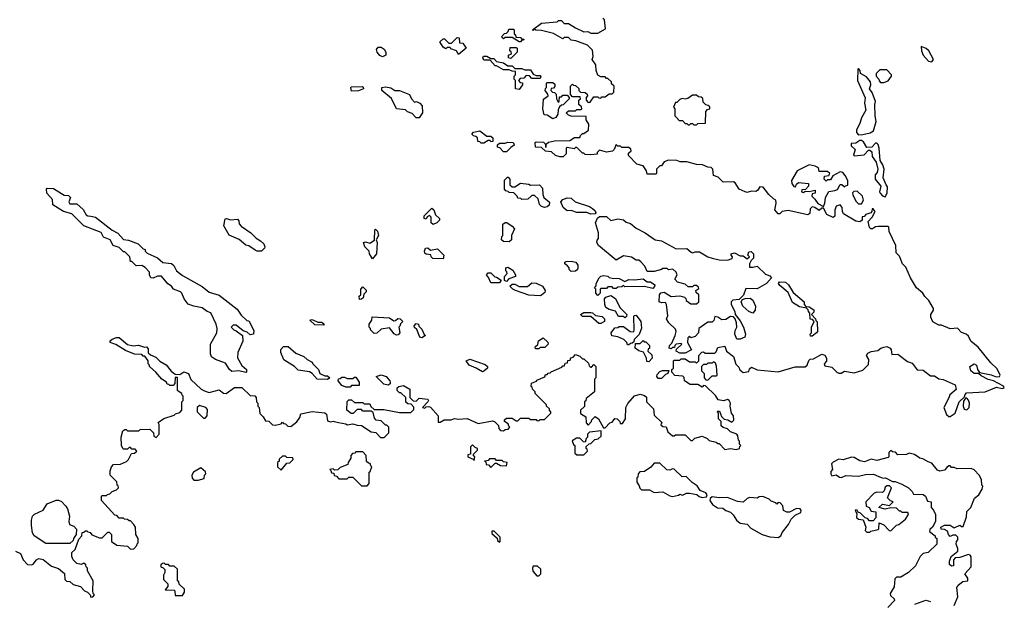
# Model space of a CAD drawing. Extents: x 1861455 to 2058065, y 200073 to 437907.
# Tile 179 of 256: x 2027359 to 2034350, y 283240 to 287366. Entities that reach past the tile are written whole.
import ezdxf

# ---------------------------------------------------------------- set-up
doc = ezdxf.new("R2010")
doc.units = 0

msp = doc.modelspace()

# ---------------------------------------------------------------- linework, layer by layer
at = {"layer": '0CON05XD'}
for points in [[(2032721.7, 286018.3), (2032730, 286065), (2032727, 286087), (2032710, 286095), (2032677.5, 286125), (2032638.3, 286178.3), (2032615, 286180), (2032596.4, 286153.6), (2032585, 286147.5), (2032555, 286150), (2032525, 286140), (2032510, 286145), (2032467.5, 286165), (2032439.3, 286209.3), (2032427, 286217), (2032353, 286213), (2032318.3, 286248.3), (2032285, 286260), (2032280, 286305), (2032268.3, 286318.3), (2032245, 286320), (2032207, 286337), (2032165, 286340), (2032095, 286357.5), (2032048.3, 286358.3), (2032025, 286367.5), (2031965, 286370), (2031935, 286357.5), (2031915, 286330), (2031905, 286330), (2031891.7, 286318.3), (2031880, 286305), (2031880, 286275), (2031875, 286270), (2031815, 286270), (2031810, 286295), (2031785, 286330), (2031741.7, 286341.7), (2031681.7, 286401.7), (2031681.7, 286418.3), (2031700, 286435), (2031698.3, 286448.3), (2031685, 286460), (2031635, 286460), (2031625, 286470), (2031605, 286470), (2031595, 286480), (2031580, 286445), (2031567, 286433), (2031525, 286427.5), (2031475, 286440), (2031460, 286425), (2031458.3, 286411.7), (2031415, 286407.5), (2031375, 286410), (2031365, 286420), (2031355, 286420), (2031315, 286460), (2031305, 286460), (2031295, 286450), (2031245, 286460), (2031240, 286455), (2031240, 286415), (2031217, 286393), (2031195, 286392.5), (2031163, 286403), (2031135, 286430), (2031093, 286433), (2031065, 286460), (2031021.7, 286461.7), (2031020, 286495), (2031025, 286500), (2031078.3, 286498.3), (2031090, 286485), (2031095, 286460), (2031100, 286485), (2031113, 286497), (2031155, 286507.5), (2031265, 286510), (2031298.3, 286531.7), (2031335, 286530), (2031340, 286545), (2031355, 286560), (2031365, 286560), (2031398.3, 286581.7), (2031400, 286625), (2031380, 286655), (2031380, 286680), (2031275, 286682.5), (2031255, 286690), (2031240, 286705), (2031255, 286720), (2031305, 286720), (2031315, 286730), (2031345, 286730), (2031350, 286735), (2031348.3, 286748.3), (2031330, 286765), (2031330, 286795), (2031340, 286805), (2031338.3, 286818.3), (2031285, 286820), (2031270, 286835), (2031270, 286895), (2031285, 286910), (2031291.7, 286901.7), (2031305, 286900), (2031328.3, 286878.3), (2031330, 286865), (2031341.7, 286851.7), (2031375, 286850), (2031388.3, 286838.3), (2031390, 286825), (2031380, 286815), (2031380, 286795), (2031395, 286780), (2031408.3, 286781.7), (2031435, 286820), (2031465, 286820), (2031471.7, 286811.7), (2031485, 286810), (2031491.7, 286818.3), (2031515, 286820), (2031545, 286840), (2031565, 286840), (2031578.3, 286851.7), (2031580, 286895), (2031561.7, 286911.7), (2031560, 286925), (2031535, 286950), (2031525, 286950), (2031515, 286960), (2031485, 286960), (2031463, 286973), (2031452.5, 287005), (2031450, 287045), (2031422.5, 287085), (2031430, 287105), (2031425, 287150), (2031390, 287185), (2031307, 287217), (2031275, 287220), (2031255, 287240), (2031225, 287240), (2031215, 287230), (2031149.3, 287269.3), (2031065, 287290), (2031022.5, 287292.5), (2031015, 287300), (2031005, 287290), (2031000, 287295), (2031065, 287342.5), (2031175, 287350), (2031185, 287360), (2031205, 287360), (2031225, 287340), (2031255, 287340), (2031305, 287307.5), (2031365, 287280), (2031391.7, 287281.7), (2031415, 287270), (2031465, 287270), (2031518.3, 287301.7), (2031510, 287365), (2031500, 287375)], [(2030915, 287210), (2030905, 287210), (2030855, 287240), (2030805, 287240), (2030795, 287230), (2030780, 287245), (2030801.7, 287268.3), (2030815, 287270), (2030828.3, 287281.7), (2030831.7, 287298.3), (2030865, 287300), (2030870, 287295), (2030870, 287265), (2030878.3, 287258.3), (2030881.7, 287241.7), (2030915, 287240), (2030921.7, 287231.7), (2030938.3, 287228.3), (2030935, 287220), (2030925, 287220), (2030915, 287210)], [(2030475, 287120), (2030460, 287145), (2030420, 287160), (2030415, 287170), (2030395, 287170), (2030385, 287160), (2030365, 287172.5), (2030341.7, 287208.3), (2030365, 287230), (2030375, 287230), (2030405, 287200), (2030425, 287200), (2030465, 287240), (2030478.3, 287238.3), (2030481.7, 287201.7), (2030505, 287200), (2030530, 287165), (2030475, 287120)], [(2029935, 287103.3), (2029915, 287112.5), (2029896.7, 287135), (2029892.5, 287155), (2029905, 287172.5), (2029925, 287172.5), (2029946.4, 287156.4), (2029957.5, 287135), (2029957.5, 287115), (2029935, 287103.3)], [(2030845, 287090), (2030830, 287095), (2030830, 287115), (2030850, 287125), (2030848.3, 287138.3), (2030840, 287145), (2030841.7, 287168.3), (2030885, 287170), (2030890, 287165), (2030890, 287135), (2030845, 287090)], [(2033835, 287067.5), (2033846.7, 287085), (2033813.8, 287145), (2033795, 287161.2), (2033760, 287175), (2033761.2, 287145), (2033774.2, 287114.2), (2033812.5, 287072.5), (2033835, 287067.5)], [(2030905, 286870), (2030880, 286875), (2030880, 286935), (2030870, 286945), (2030870, 286965), (2030880, 286975), (2030878.3, 286998.3), (2030855, 287000), (2030835, 287010), (2030795, 287010), (2030745, 287040), (2030735, 287040), (2030698.3, 287078.3), (2030655, 287080), (2030647.5, 287095), (2030651.7, 287108.3), (2030675, 287107.5), (2030705, 287090), (2030725, 287090), (2030745, 287070), (2030795, 287060), (2030825, 287040), (2030855, 287040), (2030875, 287020), (2030925, 287020), (2030945, 287010), (2030985, 287010), (2031005, 286980), (2031025, 286970), (2031055, 286970), (2031060, 286965), (2031055, 286950), (2030995, 286950), (2030978.3, 286968.3), (2030955, 286970), (2030938.3, 286951.7), (2030911.7, 286948.3), (2030900, 286935), (2030911.7, 286921.7), (2030928.3, 286918.3), (2030930, 286905), (2030905, 286870)], [(2033315, 286550), (2033345, 286552.5), (2033397, 286563), (2033421.7, 286578.3), (2033440, 286645), (2033432.5, 286685), (2033431.2, 286765), (2033436, 286785), (2033410.7, 286850.7), (2033393.3, 286875), (2033402.5, 286905), (2033400, 286925), (2033371.7, 286961.7), (2033330, 286985), (2033327.5, 287005), (2033315, 287020), (2033310, 287015), (2033307.5, 286935), (2033361.7, 286811.7), (2033357.5, 286775), (2033367.5, 286725), (2033335, 286670), (2033325, 286630), (2033300, 286585), (2033300, 286565), (2033315, 286550)], [(2033495, 286920), (2033526.4, 286933.6), (2033550, 286965), (2033550, 286975), (2033515, 287010), (2033465, 287010), (2033440, 286985), (2033440, 286965), (2033460, 286945), (2033461.7, 286931.7), (2033471.7, 286921.7), (2033495, 286920)], [(2029715, 286860), (2029710, 286885), (2029715, 286890), (2029791.7, 286891.7), (2029798.3, 286888.3), (2029800, 286875), (2029765, 286862.5), (2029715, 286860)], [(2030195, 286670), (2030175, 286670), (2030145, 286700), (2030113, 286713), (2030097, 286727), (2030033.3, 286733.3), (2029998.3, 286808.3), (2029930, 286865), (2029930, 286885), (2029955, 286890), (2029995, 286882.5), (2030023, 286863), (2030055, 286863.3), (2030126.4, 286836.4), (2030140, 286805), (2030161.7, 286781.7), (2030177, 286787), (2030200, 286775), (2030217.5, 286755), (2030220, 286705), (2030195, 286670)], [(2031145, 286662.5), (2031105, 286690), (2031081.7, 286691.7), (2031072.5, 286735), (2031078.3, 286801.7), (2031110, 286825), (2031108.3, 286838.3), (2031090, 286865), (2031091.7, 286878.3), (2031100, 286885), (2031100, 286915), (2031105, 286920), (2031145, 286920), (2031158.3, 286908.3), (2031158.3, 286891.7), (2031148.3, 286881.7), (2031131.7, 286878.3), (2031130, 286865), (2031141.7, 286851.7), (2031155, 286850), (2031168.3, 286838.3), (2031170, 286805), (2031181.7, 286781.7), (2031190, 286785), (2031191.7, 286818.3), (2031205, 286820), (2031215, 286830), (2031245, 286830), (2031260, 286815), (2031260, 286805), (2031218.3, 286761.7), (2031205, 286760), (2031191.7, 286748.3), (2031182.5, 286727.5), (2031180, 286695), (2031166.4, 286673.6), (2031145, 286662.5)], [(2032165, 286620), (2032175, 286630), (2032228.3, 286631.7), (2032230, 286715), (2032241.7, 286728.3), (2032260, 286735), (2032258.3, 286748.3), (2032248.3, 286758.3), (2032231.7, 286761.7), (2032211.7, 286781.7), (2032208.3, 286808.3), (2032197, 286817), (2032178.3, 286818.3), (2032165, 286830), (2032135, 286830), (2032101.7, 286808.3), (2032085, 286802.5), (2032063, 286807), (2032045, 286800), (2032025, 286780), (2032015, 286780), (2032000, 286745), (2032010, 286735), (2032010, 286685), (2032021.7, 286671.7), (2032041.7, 286651.7), (2032065, 286650), (2032085, 286630), (2032095, 286630), (2032105, 286620), (2032115, 286620), (2032125, 286630), (2032135, 286630), (2032145, 286620), (2032165, 286620)], [(2030655, 286490), (2030635, 286490), (2030625, 286500), (2030611.7, 286501.7), (2030608.3, 286528.3), (2030598.3, 286538.3), (2030581.7, 286541.7), (2030570, 286555), (2030581.7, 286568.3), (2030627, 286577), (2030675, 286540), (2030705, 286540), (2030718.3, 286528.3), (2030718.3, 286501.7), (2030705, 286500), (2030698.3, 286508.3), (2030685, 286510), (2030655, 286490)], [(2033505, 286110), (2033517.5, 286135), (2033521.7, 286181.7), (2033510, 286195), (2033490, 286245), (2033496.7, 286305), (2033487.7, 286337.7), (2033468.3, 286368.3), (2033462.5, 286455), (2033455, 286480), (2033445, 286490), (2033435, 286490), (2033408.3, 286461.7), (2033375, 286460), (2033349.3, 286499.3), (2033335, 286510), (2033325, 286510), (2033295, 286490), (2033261.7, 286488.3), (2033261.7, 286471.7), (2033290, 286445), (2033280, 286405), (2033285, 286400), (2033355, 286407.5), (2033385, 286440), (2033395, 286440), (2033408.3, 286428.3), (2033412.5, 286395), (2033440, 286355), (2033452.5, 286305), (2033447, 286283), (2033432.5, 286265), (2033432.5, 286235), (2033472.5, 286185), (2033463.8, 286145), (2033467.5, 286135), (2033485, 286117.5), (2033505, 286110)], [(2030815, 286430), (2030795, 286430), (2030768.3, 286458.3), (2030751.7, 286461.7), (2030751.7, 286478.3), (2030765, 286490), (2030805, 286490), (2030825, 286497.5), (2030860, 286495), (2030868.3, 286488.3), (2030870, 286475), (2030845, 286460), (2030815, 286430)], [(2033065, 286040), (2033076.4, 286063.6), (2033080, 286105), (2033105, 286147.5), (2033146.4, 286153.6), (2033165, 286162.5), (2033185, 286197.5), (2033197, 286197), (2033215, 286180), (2033221.7, 286188.3), (2033238.3, 286191.7), (2033240, 286225), (2033220.7, 286260.7), (2033202.3, 286282.3), (2033184.2, 286285.8), (2033131.7, 286258.3), (2033115, 286230), (2033095, 286230), (2033085, 286220), (2033070, 286235), (2033073, 286257), (2033105, 286260), (2033110, 286275), (2033095, 286290), (2033035, 286290), (2033030, 286315), (2033007, 286327), (2032965, 286337.5), (2032880, 286295), (2032840, 286225), (2032842.5, 286205), (2032855, 286182.5), (2032868.3, 286181.7), (2032875, 286200), (2032888.3, 286211.7), (2032960, 286205), (2032960, 286185), (2032938.3, 286161.7), (2032911.7, 286158.3), (2032910, 286145), (2032925, 286140), (2032935, 286150), (2032965, 286147.5), (2033006.1, 286156.1), (2033006.2, 286135), (2032985, 286130), (2032982.5, 286115), (2033005, 286093.8), (2033025, 286062.5), (2033065, 286040)], [(2031085, 286033.3), (2031065, 286040), (2031050, 286055), (2031040, 286095), (2031015, 286120), (2030995, 286120), (2030967, 286093), (2030925, 286090), (2030917, 286097), (2030895, 286100), (2030890, 286115), (2030868.3, 286138.3), (2030835, 286140), (2030828.3, 286148.3), (2030811.7, 286151.7), (2030800, 286165), (2030801.7, 286228.3), (2030821.7, 286248.3), (2030828.3, 286248.3), (2030840, 286235), (2030840, 286195), (2030855, 286180), (2030875, 286180), (2030915, 286207.5), (2030975, 286200), (2030985, 286192.5), (2031050, 286195), (2031071.7, 286171.7), (2031072.5, 286125), (2031080, 286105), (2031121.7, 286071.7), (2031119.3, 286050.7), (2031105, 286037.5), (2031085, 286033.3)], [(2028965, 284862.5), (2028914.1, 284874.1), (2028865, 284870.8), (2028848, 284885), (2028819.1, 284929.1), (2028750, 284955), (2028720, 284975), (2028712.5, 284995), (2028712.5, 285065), (2028757.5, 285145), (2028760, 285175), (2028753.3, 285205), (2028716.4, 285286.4), (2028690, 285295), (2028655, 285322.5), (2028595, 285333.3), (2028555, 285347.5), (2028526.7, 285385), (2028510, 285425), (2028500, 285435), (2028450, 285455), (2028436.4, 285476.4), (2028411.2, 285491.2), (2028366.1, 285546.1), (2028337, 285547), (2028306.4, 285533.6), (2028290, 285535), (2028280, 285555), (2028280, 285575), (2028249.3, 285609.3), (2028225, 285622.5), (2028185, 285620), (2028155, 285650), (2028145, 285650), (2028140, 285685), (2028118.3, 285708.3), (2028105, 285720), (2028095, 285720), (2028065, 285750), (2028023.6, 285763.6), (2028000, 285805), (2027953.6, 285823.6), (2027936.7, 285856.7), (2027814.1, 285904.1), (2027728.8, 285988.8), (2027670, 286005), (2027593.6, 286053.6), (2027591.7, 286091.7), (2027552.5, 286135), (2027550, 286165), (2027555, 286170), (2027599.3, 286169.3), (2027675, 286122.5), (2027705, 286120), (2027720, 286105), (2027707.5, 286075), (2027715, 286060), (2027765, 286060), (2027809.3, 286019.3), (2027830.7, 285980.7), (2027843.6, 285973.6), (2027865, 285973.3), (2027896.1, 285966.1), (2028015, 285872.5), (2028055, 285852.5), (2028095, 285807.5), (2028131.7, 285801.7), (2028200, 285775), (2028235, 285740), (2028250, 285735), (2028250, 285725), (2028265, 285710), (2028336.1, 285676.1), (2028375, 285643.3), (2028437, 285637), (2028453, 285623), (2028472.5, 285585), (2028515, 285552.5), (2028655, 285473.3), (2028705, 285432.5), (2028775, 285412.5), (2028903, 285313), (2028930.7, 285270.7), (2028971.7, 285231.7), (2028985, 285230), (2029021.7, 285161.7), (2029020, 285135), (2028995, 285130), (2028975, 285150), (2028945, 285160), (2028895, 285200), (2028875, 285200), (2028860, 285185), (2028880, 285165), (2028895, 285160), (2028940, 285125), (2028942.5, 285085), (2028906.7, 285005), (2028906.4, 284966.4), (2028935, 284912.5), (2028970, 284885), (2028970, 284865), (2028965, 284862.5)], [(2031415, 285987.5), (2031385, 285997.5), (2031315, 285998.8), (2031275, 286013.3), (2031245, 286010), (2031217.5, 286035), (2031200, 286075), (2031215, 286090), (2031245, 286102.5), (2031275, 286100), (2031303, 286073), (2031405, 286040), (2031425, 286027.5), (2031445, 286010), (2031450, 285995), (2031445, 285990), (2031415, 285987.5)], [(2033335, 286060), (2033350, 286085), (2033342.5, 286115), (2033305, 286150), (2033281.7, 286148.3), (2033273, 286137), (2033273.6, 286123.6), (2033295, 286080), (2033315, 286060), (2033335, 286060)], [(2029621.7, 284508.3), (2029675, 284500), (2029685, 284492.5), (2029725, 284500), (2029755, 284488.8), (2029785, 284486.7), (2029855, 284442.5), (2029887, 284437), (2029921.7, 284401.7), (2029947, 284403), (2029980, 284435), (2029980, 284475), (2029965, 284490), (2029955, 284490), (2029925, 284520), (2029890, 284525), (2029878.3, 284538.3), (2029868.3, 284578.3), (2029855, 284590), (2029795, 284590), (2029785, 284600), (2029755, 284600), (2029727, 284573), (2029713, 284573), (2029682.5, 284595), (2029683, 284657), (2029695, 284670), (2029715, 284670), (2029735, 284650), (2029795, 284650), (2029805, 284640), (2029845, 284640), (2029851.7, 284621.7), (2029875, 284600), (2029945, 284600), (2030055, 284580), (2030135, 284580), (2030158.3, 284601.7), (2030158.3, 284618.3), (2030138.3, 284638.3), (2030115, 284640), (2030101.7, 284651.7), (2030100, 284685), (2030065, 284720), (2030055, 284720), (2030040, 284735), (2030040, 284755), (2030050, 284765), (2030085, 284770), (2030130, 284745), (2030130, 284685), (2030151.7, 284661.7), (2030175, 284660), (2030195, 284680), (2030257.5, 284675), (2030262.5, 284665), (2030257.5, 284655), (2030220, 284615), (2030235, 284610), (2030245, 284620), (2030265, 284622.5), (2030276.4, 284616.4), (2030330, 284555), (2030330, 284510), (2030345, 284510), (2030372.5, 284527.5), (2030421.7, 284528.3), (2030445, 284537.5), (2030475, 284532.5), (2030535, 284537.5), (2030615, 284502.5), (2030715, 284520), (2030730, 284515), (2030758.3, 284488.3), (2030760, 284465), (2030771.7, 284451.7), (2030795, 284450), (2030805, 284460), (2030828.3, 284461.7), (2030840, 284475), (2030831.7, 284481.7), (2030828.3, 284498.3), (2030800, 284515), (2030801.7, 284528.3), (2030815, 284540), (2030855, 284540), (2030885, 284520), (2030895, 284520), (2030915, 284540), (2030975, 284540), (2030985, 284530), (2031025, 284530), (2031031.7, 284521.7), (2031045, 284520), (2031055, 284530), (2031085, 284530), (2031130, 284575), (2031130, 284585), (2031121.7, 284591.7), (2031120, 284605), (2031100, 284625), (2031100, 284635), (2031020, 284715), (2031020, 284725), (2031000, 284745), (2030998.3, 284758.3), (2030990, 284765), (2030991.7, 284788.3), (2031028.3, 284801.7), (2031031.7, 284808.3), (2031088.3, 284831.7), (2031091.7, 284848.3), (2031105, 284850), (2031111.7, 284858.3), (2031125, 284860), (2031131.7, 284868.3), (2031208.3, 284901.7), (2031215, 284910), (2031228.3, 284911.7), (2031231.7, 284928.3), (2031248.3, 284931.7), (2031251.7, 284948.3), (2031268.3, 284951.7), (2031271.7, 284968.3), (2031288.3, 284971.7), (2031305, 284990), (2031335, 284980), (2031355, 284960), (2031365, 284960), (2031398.3, 284928.3), (2031401.7, 284911.7), (2031411.7, 284901.7), (2031418.3, 284901.7), (2031435, 284920), (2031450, 284905), (2031450, 284825), (2031440, 284815), (2031440, 284725), (2031381.7, 284678.3), (2031378.3, 284661.7), (2031370, 284655), (2031368.3, 284621.7), (2031340, 284595), (2031341.7, 284571.7), (2031378.3, 284548.3), (2031380, 284505), (2031395, 284490), (2031420, 284515), (2031421.7, 284528.3), (2031445, 284550), (2031467.5, 284535), (2031505, 284470), (2031515, 284470), (2031550, 284505), (2031565, 284510), (2031585, 284537.5), (2031600, 284535), (2031620, 284515), (2031621.7, 284501.7), (2031638.3, 284501.7), (2031660, 284535), (2031662.5, 284615), (2031676.4, 284643.6), (2031725, 284697.5), (2031765, 284710), (2031795, 284700), (2031808.3, 284688.3), (2031810, 284655), (2031860, 284605), (2031865, 284560), (2031918.3, 284508.3), (2031911.7, 284491.7), (2031925, 284480), (2031948.3, 284478.3), (2031961.7, 284441.7), (2031993, 284413), (2032007, 284413), (2032015, 284420), (2032085, 284420), (2032125, 284380), (2032135, 284380), (2032153, 284397), (2032205, 284412.5), (2032240, 284395), (2032255, 284380), (2032305, 284370), (2032315, 284360), (2032325, 284360), (2032365, 284318), (2032405, 284323.3), (2032445, 284317.5), (2032470, 284325), (2032471.7, 284338.3), (2032480, 284345), (2032470, 284355), (2032470, 284375), (2032463, 284383), (2032457.5, 284415), (2032450, 284425), (2032405, 284442.5), (2032385, 284462.5), (2032353, 284473), (2032340, 284485), (2032340, 284515), (2032320, 284535), (2032320, 284575), (2032310, 284585), (2032315, 284590), (2032328.3, 284588.3), (2032341.7, 284551.7), (2032361.7, 284531.7), (2032387, 284527), (2032415, 284510), (2032430, 284525), (2032427.5, 284555), (2032412.5, 284575), (2032402.5, 284625), (2032406.4, 284646.4), (2032397.5, 284665), (2032385, 284672.5), (2032355, 284662.5), (2032318.3, 284668.3), (2032299.3, 284699.3), (2032228.3, 284768.3), (2032215, 284770), (2032205, 284760), (2032175, 284777.5), (2032118.3, 284778.3), (2032080, 284805), (2032077, 284827), (2032068.3, 284838.3), (2032011.7, 284841.7), (2031990, 284865), (2031990, 284885), (2032000, 284895), (2032000, 284945), (2032005, 284950), (2032045, 284950), (2032055, 284960), (2032085, 284960), (2032115, 284940), (2032155, 284940), (2032165, 284930), (2032180, 284945), (2032180, 284985), (2032201.7, 285008.3), (2032215, 285010), (2032225, 285000), (2032295, 285000), (2032305, 285010), (2032315, 285040), (2032365, 285050), (2032377.5, 285015), (2032426.1, 284976.1), (2032443, 284923), (2032465, 284900), (2032471.7, 284881.7), (2032495, 284862.5), (2032535, 284870), (2032541.7, 284888.3), (2032555, 284900), (2032595, 284882.5), (2032745, 284867.5), (2032865, 284902.5), (2032935, 284902.5), (2032950, 284915), (2032961.7, 284948.3), (2032971.7, 284958.3), (2032995, 284960), (2033055, 284993.3), (2033075.9, 284985.9), (2033086.7, 284965), (2033087, 284943), (2033070, 284925), (2033075, 284910), (2033125, 284900), (2033160, 284865), (2033175, 284857.5), (2033191.7, 284858.3), (2033215, 284872.5), (2033285, 284860), (2033345, 284880), (2033385, 284920), (2033387.5, 284955), (2033372.5, 284985), (2033380.7, 284999.3), (2033405, 285012.5), (2033451.7, 285018.3), (2033473, 285037), (2033495, 285042.5), (2033515, 285047.5), (2033540, 285035), (2033547.5, 285025), (2033551.7, 284991.7), (2033595, 284992.5), (2033661.7, 284941.7), (2033695, 284930), (2033731.7, 284881.7), (2033775, 284880), (2033825, 284840), (2033855, 284840), (2033885, 284817.5), (2033915, 284813.3), (2034000, 284775), (2034008.3, 284741.7), (2033962.5, 284705), (2033957, 284683), (2033920, 284615), (2033940, 284565), (2033955, 284550), (2033965, 284550), (2034000, 284575), (2034030, 284655), (2034068.3, 284691.7), (2034071.7, 284708.3), (2034081.7, 284718.3), (2034213, 284727), (2034295, 284760), (2034335, 284750), (2034350, 284755), (2034345, 284766.2), (2034273.3, 284805), (2034235, 284813.1), (2034185, 284840), (2034167, 284857), (2034135, 284856.2), (2034113.3, 284875), (2034104.3, 284905.7), (2034135, 284924.3), (2034152.5, 284915), (2034159.5, 284885), (2034173, 284863), (2034257.1, 284847.1), (2034291.7, 284831.7), (2034315.6, 284834.4), (2034321.2, 284845), (2034298.3, 284888.3), (2034255, 284931.2), (2034164.1, 285044.1), (2034112.5, 285085), (2034095, 285120), (2034080, 285135), (2034045, 285147.5), (2034017, 285177), (2033965, 285172.5), (2033905, 285200), (2033885, 285200), (2033843.6, 285223.6), (2033827.5, 285255), (2033827.5, 285275), (2033847.5, 285305), (2033847, 285317), (2033813.9, 285373.9), (2033785, 285402.5), (2033772.5, 285425), (2033727.5, 285465), (2033683.9, 285533.9), (2033650.7, 285610.7), (2033627.5, 285635), (2033605, 285687.5), (2033581.7, 285711.7), (2033580, 285765), (2033533, 285863), (2033530, 285895), (2033525, 285900), (2033455, 285900), (2033435, 285897.5), (2033415, 285882.5), (2033403, 285883), (2033392, 285892), (2033382.5, 285935), (2033411.2, 285965), (2033432.5, 286005), (2033420, 286025), (2033412.5, 286025), (2033410, 286005), (2033403, 285997), (2033366.7, 285983.3), (2033355, 285970), (2033341.7, 285968.3), (2033340, 285945), (2033325, 285932.5), (2033295, 285937.5), (2033208.3, 285988.3), (2033200, 286005), (2033198.8, 286035), (2033185, 286053.3), (2033156.4, 286043.6), (2033147.5, 286015), (2033147, 285973), (2033135, 285962.5), (2033090, 285985), (2033065, 286030), (2033055, 286030), (2033035, 286012.5), (2033005, 286033.3), (2032985, 286037.5), (2032972.5, 286025), (2032968.3, 285991.7), (2032955, 285982.5), (2032815, 286012), (2032773.6, 286006.4), (2032755, 285990), (2032745, 285990), (2032721.7, 286018.3)], [(2030295, 285912.5), (2030280, 285925), (2030280, 285965), (2030268.3, 285978.3), (2030251.7, 285968.3), (2030245, 285950), (2030230, 285955), (2030230, 285975), (2030285, 286030), (2030298.3, 286018.3), (2030311.7, 285981.7), (2030340, 285955), (2030340, 285945), (2030320, 285925), (2030295, 285912.5)], [(2029075, 285723.3), (2029045, 285723.8), (2029030.4, 285730.5), (2028985, 285762.5), (2028965, 285767.5), (2028916.1, 285806.1), (2028845, 285837.5), (2028807.5, 285905), (2028817, 285953), (2028826.1, 285956.1), (2028855, 285946.7), (2028905, 285950), (2028915, 285940), (2028918.3, 285918.3), (2028930.7, 285900.7), (2029000, 285855), (2029037, 285817), (2029068.3, 285798.3), (2029092.5, 285775), (2029100, 285755), (2029097.5, 285745), (2029075, 285723.3)], [(2032085, 285000), (2032045, 285000), (2032020, 285015), (2032021.7, 285028.3), (2032060, 285065), (2032055, 285070), (2032020, 285065), (2032010, 285055), (2032008.3, 285041.7), (2031995, 285040), (2031985, 285030), (2031970, 285035), (2031973.3, 285055), (2031988.8, 285071.2), (2032013.8, 285125), (2032021.2, 285155), (2032015, 285170), (2031967.5, 285215), (2031952.5, 285245), (2031960, 285265), (2031952.5, 285345), (2031945, 285360), (2031915, 285357.5), (2031900, 285365), (2031902.5, 285415), (2031911.7, 285428.3), (2031935, 285432.5), (2031985, 285402.5), (2032045, 285407.5), (2032078.3, 285398.3), (2032088.3, 285388.3), (2032090, 285375), (2032125, 285350), (2032165, 285350), (2032180, 285365), (2032180, 285415), (2032161.7, 285431.7), (2032160, 285445), (2032180, 285460), (2032178.3, 285468.3), (2032165, 285480), (2032145, 285480), (2032135, 285470), (2032105, 285470), (2032085, 285490), (2032030, 285505), (2032010, 285525), (2032027, 285557), (2032020, 285575), (2031997, 285597), (2031965, 285592.5), (2031955, 285600), (2031925, 285600), (2031917, 285593), (2031865, 285580), (2031815, 285580), (2031798.3, 285618.3), (2031768.3, 285648.3), (2031755, 285660), (2031735, 285660), (2031701.7, 285681.7), (2031645, 285690), (2031595, 285660), (2031467.5, 285765), (2031457.5, 285785), (2031458.3, 285801.7), (2031467.5, 285815), (2031467.5, 285855), (2031447.5, 285925), (2031461.7, 285958.3), (2031475, 285970), (2031525, 285970), (2031555, 285942.5), (2031605, 285952.5), (2031647, 285947), (2031665, 285930), (2031695, 285920), (2031735, 285887.5), (2031800, 285855), (2031870, 285805), (2031915, 285797.5), (2032020.7, 285740.7), (2032095, 285742.5), (2032127, 285717), (2032135, 285712.5), (2032155, 285720), (2032185, 285720), (2032243.9, 285683.9), (2032275, 285673.8), (2032325, 285663.3), (2032385, 285660), (2032418.3, 285671.7), (2032420, 285685), (2032410, 285695), (2032410, 285705), (2032435, 285712.5), (2032475, 285690), (2032495, 285690), (2032525, 285670), (2032540, 285685), (2032530, 285695), (2032535, 285720), (2032551.7, 285721.7), (2032570, 285705), (2032570, 285675), (2032551.7, 285658.3), (2032540, 285635), (2032541.7, 285611.7), (2032565, 285610), (2032595, 285617.5), (2032655, 285560), (2032685, 285550), (2032697.5, 285535), (2032662.5, 285495), (2032595, 285457.5), (2032515, 285460), (2032497, 285413), (2032468.3, 285381.7), (2032423, 285377), (2032410, 285365), (2032410, 285345), (2032437.5, 285295), (2032440, 285275), (2032475, 285230), (2032497.5, 285185), (2032513.3, 285135), (2032506.7, 285115), (2032475, 285100), (2032450, 285100), (2032437.5, 285135), (2032438.3, 285161.7), (2032450, 285185), (2032447.5, 285215), (2032440, 285245), (2032428.3, 285258.3), (2032405, 285260), (2032371.7, 285238.3), (2032345, 285237.5), (2032317, 285257), (2032295, 285260), (2032287, 285233), (2032275, 285220), (2032245, 285220), (2032180, 285175), (2032177.5, 285145), (2032155, 285117.5), (2032125, 285110), (2032115, 285120), (2032101.7, 285108.3), (2032100, 285075), (2032130, 285025), (2032085, 285000)], [(2029865, 285670), (2029842.5, 285705), (2029840, 285725), (2029810, 285755), (2029800, 285785), (2029815, 285790), (2029845, 285780), (2029878.3, 285801.7), (2029880, 285875), (2029885, 285880), (2029900, 285865), (2029907.5, 285835), (2029890, 285805), (2029897.5, 285785), (2029892.5, 285705), (2029865, 285670)], [(2030835, 285790), (2030793, 285793), (2030780, 285805), (2030783, 285827), (2030790, 285835), (2030790, 285915), (2030805, 285927.5), (2030817, 285927), (2030855, 285902.5), (2030871.7, 285881.7), (2030850, 285835), (2030850, 285805), (2030835, 285790)], [(2030365, 285670), (2030293, 285673), (2030280, 285685), (2030278.3, 285698.3), (2030245, 285702.5), (2030235, 285710), (2030232.5, 285725), (2030240, 285745), (2030257, 285747), (2030275, 285730), (2030325, 285740), (2030370, 285695), (2030365, 285670)], [(2030815, 285510), (2030800, 285515), (2030800, 285545), (2030820, 285565), (2030818.3, 285578.3), (2030810, 285585), (2030810, 285605), (2030825, 285610), (2030859.3, 285589.3), (2030880, 285555), (2030880, 285545), (2030831.7, 285528.3), (2030815, 285510)], [(2031275, 285580), (2031260, 285595), (2031260, 285605), (2031249.3, 285619.3), (2031230, 285635), (2031230, 285645), (2031238.3, 285651.7), (2031275, 285653.8), (2031307.5, 285645), (2031322.5, 285625), (2031322.5, 285605), (2031320, 285595), (2031305, 285582.5), (2031275, 285580)], [(2030765, 285500), (2030705, 285500), (2030688.3, 285538.3), (2030673, 285557), (2030685, 285570), (2030705, 285570), (2030731.7, 285541.7), (2030745, 285540), (2030778.3, 285518.3), (2030765, 285500)], [(2031465, 285410), (2031450, 285425), (2031450, 285455), (2031440, 285465), (2031451.7, 285478.3), (2031452.5, 285495), (2031472.5, 285535), (2031485, 285547.5), (2031505, 285552.5), (2031535, 285547.5), (2031545, 285537.5), (2031565, 285532.5), (2031615, 285530), (2031655, 285510), (2031685, 285522.5), (2031725, 285520), (2031785, 285527.5), (2031815, 285507.5), (2031837, 285507), (2031867.5, 285485), (2031867, 285473), (2031855, 285460), (2031795, 285472.5), (2031655, 285470), (2031645, 285480), (2031635, 285470), (2031605, 285467.5), (2031595, 285460), (2031575, 285460), (2031565, 285470), (2031535, 285470), (2031525, 285460), (2031485, 285460), (2031480, 285455), (2031480, 285425), (2031465, 285410)], [(2029771.7, 285381.7), (2029770, 285405), (2029780, 285415), (2029780, 285455), (2029795, 285470), (2029818.3, 285448.3), (2029820, 285435), (2029801.7, 285418.3), (2029797, 285393), (2029785, 285382.5), (2029771.7, 285381.7)], [(2031055, 285407.5), (2030975, 285412.5), (2030880, 285445), (2030860, 285455), (2030840, 285475), (2030855, 285490), (2030875, 285490), (2030905, 285472.5), (2030965, 285472.5), (2030995, 285500), (2031025, 285497.5), (2031070, 285475), (2031090, 285445), (2031088.3, 285431.7), (2031065, 285412.5), (2031055, 285407.5)], [(2032985, 285120), (2032975, 285120), (2032972.5, 285135), (2032980, 285145), (2032980, 285185), (2033000, 285225), (2032988.3, 285238.3), (2032971.7, 285241.7), (2032970, 285285), (2032960, 285295), (2032958.3, 285308.3), (2032945, 285320), (2032895, 285330), (2032845, 285360), (2032815, 285430), (2032755, 285480), (2032747.5, 285495), (2032753, 285507), (2032797.5, 285505), (2032817.5, 285485), (2032850.7, 285430.7), (2032930, 285365), (2032930, 285345), (2032941.7, 285331.7), (2032965, 285330), (2032998.3, 285308.3), (2032998.3, 285291.7), (2032980, 285275), (2033010, 285245), (2033011.7, 285231.7), (2033021.7, 285221.7), (2033022.5, 285155), (2033016.4, 285143.6), (2032985, 285120)], [(2031655, 285250), (2031645, 285260), (2031611.7, 285261.7), (2031588.3, 285298.3), (2031545, 285310), (2031520, 285325), (2031512.5, 285345), (2031510, 285385), (2031521.7, 285398.3), (2031555, 285410), (2031588.3, 285388.3), (2031620, 285325), (2031670, 285275), (2031668.3, 285261.7), (2031655, 285250)], [(2032565, 285283.3), (2032535, 285296.2), (2032492.7, 285332.7), (2032482.5, 285365), (2032490, 285380), (2032510.7, 285389.3), (2032545, 285390), (2032565, 285377.5), (2032583.8, 285335), (2032580, 285305), (2032565, 285283.3)], [(2030035, 285127.5), (2030017, 285137), (2029985, 285180), (2029925, 285170), (2029895, 285142.5), (2029875, 285140), (2029850, 285165), (2029850, 285175), (2029840, 285185), (2029840, 285205), (2029860, 285235), (2029861.7, 285258.3), (2029985, 285250), (2030015, 285230), (2030028.3, 285231.7), (2030043, 285247), (2030060, 285245), (2030080, 285225), (2030061.7, 285208.3), (2030058.3, 285191.7), (2030050, 285185), (2030057.5, 285145), (2030045, 285130), (2030035, 285127.5)], [(2031485, 285210), (2031471.7, 285211.7), (2031415, 285260), (2031355, 285260), (2031340, 285275), (2031365, 285290), (2031415, 285290), (2031427, 285287), (2031448.3, 285268.3), (2031495, 285260), (2031510, 285245), (2031510, 285225), (2031485, 285210)], [(2031685, 285060), (2031675, 285060), (2031670, 285075), (2031648.3, 285098.3), (2031606.4, 285116.4), (2031563.9, 285123.9), (2031557.5, 285145), (2031585, 285180), (2031607, 285183), (2031615, 285190), (2031645, 285190), (2031693, 285153), (2031718.3, 285151.7), (2031722.5, 285165), (2031718.3, 285261.7), (2031721.7, 285268.3), (2031735, 285270), (2031770, 285225), (2031773, 285177), (2031758.3, 285131.7), (2031721.7, 285098.3), (2031718.3, 285081.7), (2031708.3, 285071.7), (2031695, 285070), (2031685, 285060)], [(2029515, 285200), (2029455, 285202.5), (2029420, 285235), (2029435, 285240), (2029475, 285220), (2029505, 285220), (2029520, 285205), (2029515, 285200)], [(2030215, 285110), (2030200, 285115), (2030178.3, 285168.3), (2030163, 285183), (2030160, 285195), (2030175, 285210), (2030190, 285205), (2030191.7, 285191.7), (2030215, 285170), (2030231.7, 285131.7), (2030240, 285125), (2030215, 285110)], [(2027330, 283595), (2027365, 283580), (2027383, 283533), (2027415, 283500), (2027445, 283497.5), (2027455, 283502.5), (2027477, 283533), (2027495, 283542.5), (2027525, 283537.5), (2027585, 283490), (2027635, 283472.5), (2027676.7, 283436.7), (2027680, 283395), (2027691.7, 283381.7), (2027715, 283380), (2027738.3, 283358.3), (2027790, 283345), (2027820, 283315), (2027840, 283305), (2027860, 283285), (2027865, 283270), (2027878.3, 283271.7), (2027890, 283285), (2027880, 283295), (2027877.5, 283315), (2027880, 283385), (2027840, 283455), (2027840, 283475), (2027830, 283485), (2027828.3, 283498.3), (2027815, 283510), (2027795, 283500), (2027765, 283507.5), (2027737.5, 283535), (2027728.3, 283558.3), (2027730, 283585), (2027753.3, 283606.7), (2027778.3, 283681.7), (2027800, 283705), (2027801.7, 283728.3), (2027815, 283730), (2027825, 283740), (2027835, 283740), (2027841.7, 283731.7), (2027858.3, 283728.3), (2027871.7, 283711.7), (2027925, 283690), (2027945, 283690), (2027985, 283730), (2027995, 283730), (2028010, 283715), (2028010, 283665), (2028048.3, 283638.3), (2028125, 283630), (2028145, 283610), (2028168.3, 283611.7), (2028190, 283635), (2028191.7, 283648.3), (2028200, 283655), (2028200, 283685), (2028182.5, 283715), (2028180, 283765), (2028170, 283785), (2028145, 283810), (2028135, 283810), (2028125, 283820), (2028103, 283823), (2028095, 283830), (2028065, 283830), (2028048.3, 283848.3), (2028035, 283850), (2027940, 283955), (2027940, 283985), (2027945, 283990), (2027975, 283990), (2027981.7, 283998.3), (2027998.3, 284001.7), (2028015, 284020), (2028045, 284030), (2028060, 284045), (2028058.3, 284058.3), (2028050, 284065), (2028048.3, 284088.3), (2028000, 284135), (2028000, 284165), (2028010, 284195), (2028025, 284210), (2028075, 284212.5), (2028118.3, 284231.7), (2028132.5, 284245), (2028151.7, 284288.3), (2028175, 284290), (2028190, 284305), (2028178.3, 284318.3), (2028155, 284320), (2028145, 284330), (2028135, 284330), (2028125, 284320), (2028095, 284320), (2028090, 284325), (2028082.5, 284345), (2028080, 284405), (2028091.7, 284448.3), (2028105, 284460), (2028115, 284460), (2028125, 284450), (2028205, 284450), (2028215, 284460), (2028281.7, 284461.7), (2028310, 284435), (2028311.7, 284411.7), (2028328.3, 284401.7), (2028350, 284425), (2028350, 284495), (2028341.7, 284508.3), (2028383, 284537), (2028455, 284560), (2028465, 284570), (2028495, 284580), (2028510, 284595), (2028510, 284655), (2028520, 284665), (2028520, 284695), (2028511.7, 284701.7), (2028510, 284715), (2028490, 284725), (2028480, 284735), (2028478.3, 284828.3), (2028461.7, 284828.3), (2028460, 284785), (2028448.3, 284771.7), (2028425, 284770), (2028418.3, 284778.3), (2028405, 284780), (2028400, 284795), (2028367, 284817), (2028326.4, 284866.4), (2028280, 284905), (2028280, 284915), (2028270, 284925), (2028270, 284945), (2028248.3, 284978.3), (2028235, 284980), (2028225, 284990), (2028173, 284993), (2028109.3, 285019.3), (2028041.7, 285061.7), (2028000, 285075), (2028001.7, 285088.3), (2028015, 285100), (2028045, 285112.5), (2028065, 285112.5), (2028125, 285062.5), (2028165, 285052.5), (2028203, 285057), (2028245, 285042.5), (2028260, 285045), (2028271.7, 285031.7), (2028271.7, 285001.7), (2028287.5, 284987.5), (2028325, 284972.5), (2028353.9, 284943.9), (2028398.3, 284918.3), (2028433.6, 284873.6), (2028461.7, 284851.7), (2028495, 284850), (2028525, 284867.5), (2028557, 284857), (2028573.6, 284813.6), (2028647.5, 284745), (2028675, 284731.2), (2028705, 284722), (2028775, 284741.2), (2028805, 284716.7), (2028825, 284713.3), (2028885, 284757.5), (2028937, 284757), (2028995, 284700), (2029028.3, 284698.3), (2029037, 284687), (2029040, 284655), (2029050, 284645), (2029050, 284625), (2029060, 284615), (2029063, 284573), (2029088.3, 284548.3), (2029105, 284520), (2029128.3, 284518.3), (2029153, 284493), (2029175, 284490), (2029215, 284500), (2029225, 284510), (2029231.7, 284501.7), (2029245, 284500), (2029261.7, 284481.7), (2029285, 284480), (2029326.4, 284513.6), (2029347, 284543), (2029355, 284570), (2029435, 284587.5), (2029525, 284577.5), (2029537, 284567), (2029545, 284520), (2029565, 284512.5), (2029585, 284517.5), (2029621.7, 284508.3)], [(2031045, 285030), (2031021.7, 285031.7), (2031020, 285045), (2031038.3, 285061.7), (2031041.7, 285088.3), (2031075, 285110), (2031108.3, 285078.3), (2031110, 285065), (2031088.3, 285041.7), (2031055, 285040), (2031045, 285030)], [(2029545, 284812.5), (2029470, 284815), (2029436.4, 284856.4), (2029417, 284867), (2029335, 284880), (2029310, 284905), (2029233.6, 284953.6), (2029212.5, 285005), (2029213, 285027), (2029233, 285047), (2029265, 285047.5), (2029319.3, 284999.3), (2029376.1, 284976.1), (2029400, 284955), (2029436.4, 284936.4), (2029440, 284925), (2029480, 284885), (2029490, 284855), (2029525, 284840), (2029545, 284840), (2029560, 284825), (2029545, 284812.5)], [(2031825, 284940), (2031811.7, 284941.7), (2031810, 284965), (2031788.3, 285008.3), (2031755, 285017.5), (2031730, 285035), (2031731.7, 285068.3), (2031765, 285070), (2031785, 285090), (2031791.7, 285081.7), (2031805, 285080), (2031830, 285055), (2031830, 285035), (2031821.7, 285028.3), (2031820, 285015), (2031848.3, 284988.3), (2031850, 284965), (2031825, 284940)], [(2030645, 284867.5), (2030600, 284895), (2030550, 284915), (2030530, 284945), (2030555, 284957.5), (2030665, 284920), (2030680, 284905), (2030680, 284895), (2030655, 284872.5), (2030645, 284867.5)], [(2032245, 284810), (2032275, 284840), (2032305, 284840), (2032310, 284845), (2032307, 284907), (2032298.3, 284928.3), (2032285, 284940), (2032275, 284930), (2032245, 284930), (2032235, 284920), (2032215, 284920), (2032200, 284905), (2032200, 284875), (2032220, 284855), (2032220, 284825), (2032231.7, 284811.7), (2032245, 284810)], [(2029705, 284760), (2029675, 284760), (2029645, 284770), (2029620, 284805), (2029621.7, 284818.3), (2029635, 284820), (2029645, 284830), (2029665, 284830), (2029685, 284820), (2029725, 284820), (2029735, 284830), (2029745, 284830), (2029770, 284795), (2029768.3, 284771.7), (2029715, 284770), (2029705, 284760)], [(2029975, 284772.5), (2029945, 284780), (2029890, 284835), (2029925, 284847.5), (2029960, 284835), (2029987.5, 284805), (2029990, 284795), (2029988.3, 284781.7), (2029975, 284772.5)], [(2031915, 284820), (2031891.7, 284821.7), (2031882.5, 284835), (2031885, 284850), (2031905, 284870), (2031923, 284877), (2031968.3, 284878.3), (2031960, 284855), (2031945, 284850), (2031915, 284820)], [(2028675, 284540), (2028690, 284555), (2028691.7, 284601.7), (2028680, 284615), (2028635, 284630), (2028620, 284615), (2028620, 284585), (2028665, 284540), (2028675, 284540)], [(2034085, 284598), (2034099.4, 284615), (2034101.9, 284645), (2034095, 284667.5), (2034085, 284680), (2034075, 284680), (2034060.7, 284659.3), (2034058.6, 284625), (2034065, 284602.5), (2034085, 284598)], [(2031365, 284280), (2031390, 284305), (2031388.3, 284318.3), (2031380, 284325), (2031381.7, 284338.3), (2031401.7, 284358.3), (2031415, 284360), (2031441.7, 284388.3), (2031467, 284393), (2031488.3, 284411.7), (2031488.3, 284448.3), (2031405, 284440), (2031390, 284425), (2031390, 284405), (2031380, 284395), (2031375, 284370), (2031361.7, 284371.7), (2031335, 284397.5), (2031313, 284397), (2031281.7, 284378.3), (2031291.7, 284351.7), (2031300, 284345), (2031301.7, 284291.7), (2031315, 284280), (2031365, 284280)], [(2030585, 284240), (2030590, 284265), (2030581.7, 284271.7), (2030580, 284285), (2030608.3, 284311.7), (2030610, 284325), (2030591.7, 284331.7), (2030575, 284350), (2030560, 284335), (2030560, 284285), (2030541.7, 284278.3), (2030540, 284265), (2030578.3, 284248.3), (2030585, 284240)], [(2029215, 284170), (2029255, 284220), (2029277, 284223), (2029300, 284245), (2029298.3, 284258.3), (2029255, 284260), (2029245, 284270), (2029225, 284270), (2029201.7, 284248.3), (2029200, 284235), (2029190, 284225), (2029190, 284195), (2029215, 284170)], [(2029825, 284060), (2029840, 284075), (2029840, 284155), (2029848.3, 284161.7), (2029860, 284195), (2029851.7, 284201.7), (2029848.3, 284218.3), (2029835, 284220), (2029821.7, 284231.7), (2029820, 284275), (2029795, 284300), (2029745, 284300), (2029738.3, 284291.7), (2029721.7, 284288.3), (2029710, 284275), (2029710, 284255), (2029690, 284225), (2029688.3, 284211.7), (2029635, 284190), (2029618.3, 284171.7), (2029595, 284170), (2029585, 284180), (2029560, 284175), (2029568.3, 284168.3), (2029571.7, 284151.7), (2029588.3, 284148.3), (2029591.7, 284131.7), (2029608.3, 284128.3), (2029625, 284110), (2029685, 284110), (2029695, 284120), (2029725, 284120), (2029785, 284060), (2029825, 284060)], [(2033995, 283210), (2034019.3, 283270.7), (2034013, 283337), (2034022.5, 283355), (2034055, 283380), (2034090, 283385), (2034091.2, 283405), (2034070, 283435), (2034115.6, 283485), (2034115.7, 283555), (2034106.9, 283566.9), (2034095, 283570.8), (2034035, 283550), (2034001.7, 283548.3), (2033990, 283535), (2033988.3, 283491.7), (2033975, 283490), (2033961.7, 283501.7), (2033960, 283525), (2033971.7, 283558.3), (2034020, 283595), (2034020, 283615), (2034007.5, 283645), (2034010, 283665), (2034020, 283675), (2034020, 283695), (2034005, 283710), (2033985, 283710), (2033965, 283700), (2033953, 283713), (2033946.7, 283736.7), (2033925, 283750), (2033901.7, 283751.7), (2033900, 283765), (2033925, 283780), (2033965, 283780), (2033995, 283760), (2034035, 283780), (2034045, 283770), (2034058.3, 283771.7), (2034081.7, 283838.3), (2034083, 283877), (2034112.5, 283905), (2034139.3, 283970.7), (2034170, 283995), (2034192.5, 284035), (2034197.5, 284057.5), (2034190, 284065), (2034187.5, 284105), (2034172.5, 284135), (2034135, 284172.5), (2034115, 284182.5), (2034015, 284180), (2033995, 284190), (2033975, 284190), (2033965, 284200), (2033955, 284200), (2033941.7, 284188.3), (2033925, 284170), (2033893, 284163), (2033875, 284170), (2033835, 284220), (2033808.3, 284228.3), (2033771.7, 284251.7), (2033750, 284255), (2033711.7, 284281.7), (2033675, 284290), (2033655, 284282.5), (2033595, 284280), (2033578.3, 284298.3), (2033555, 284300), (2033545, 284310), (2033530, 284295), (2033530, 284265), (2033525, 284260), (2033445, 284240), (2033405, 284247.5), (2033358.3, 284228.3), (2033325, 284237.5), (2033285, 284260), (2033265, 284262.5), (2033205, 284242.5), (2033175, 284247.5), (2033135, 284227.5), (2033122.5, 284215), (2033130, 284175), (2033118.3, 284161.7), (2033117.5, 284145), (2033125, 284130), (2033155, 284137.5), (2033180.4, 284120.5), (2033195, 284118), (2033225, 284133.3), (2033315, 284127.5), (2033365, 284140), (2033421.7, 284141.7), (2033475, 284117.5), (2033495, 284112.5), (2033507, 284117), (2033555, 284090), (2033575, 284090), (2033621.7, 284071.7), (2033670, 284045), (2033695, 284020), (2033705, 284000), (2033775, 283997.5), (2033790, 283985), (2033805, 283950), (2033830, 283945), (2033830, 283905), (2033847, 283887), (2033862.5, 283855), (2033862.5, 283805), (2033840, 283765), (2033821.7, 283748.3), (2033820, 283735), (2033860, 283705), (2033860, 283695), (2033870, 283685), (2033870, 283645), (2033810, 283585), (2033775, 283580), (2033753, 283557), (2033719.3, 283490.7), (2033670, 283445), (2033615, 283410), (2033585, 283410), (2033571.7, 283398.3), (2033567, 283343), (2033540, 283295), (2033541.7, 283281.7), (2033568.3, 283258.3), (2033570, 283245), (2033522.5, 283195)], [(2030705, 284190), (2030735, 284220), (2030745, 284220), (2030773, 284203), (2030815, 284200), (2030820, 284225), (2030795, 284230), (2030785, 284240), (2030745, 284240), (2030735, 284250), (2030695, 284250), (2030685, 284240), (2030660, 284235), (2030668.3, 284228.3), (2030671.7, 284211.7), (2030688.3, 284208.3), (2030705, 284190)], [(2032205, 283977.5), (2032235, 283980), (2032240, 283995), (2032230, 284010), (2032190, 284025), (2032169.3, 284059.3), (2032133.6, 284083.6), (2032090, 284125), (2032063, 284123), (2032007, 284177), (2031995, 284180), (2031975, 284170), (2031953, 284173), (2031905, 284220), (2031865, 284220), (2031839.3, 284190.7), (2031795, 284160), (2031761.7, 284158.3), (2031750, 284145), (2031748.3, 284121.7), (2031740, 284115), (2031740, 284085), (2031758.3, 284058.3), (2031761.7, 284041.7), (2031775, 284030), (2031831.7, 284031.7), (2031865, 284012.5), (2031925, 284017.5), (2031975, 283987.5), (2031995, 283983.3), (2032037, 283993), (2032045, 284000), (2032065, 283992.5), (2032093, 284007), (2032115, 284007.5), (2032167, 283997), (2032183.8, 283983.8), (2032205, 283977.5)], [(2028625, 284100), (2028668.3, 284111.7), (2028670, 284135), (2028680, 284145), (2028678.3, 284158.3), (2028645, 284187.5), (2028593.6, 284156.4), (2028580, 284135), (2028583.8, 284113.8), (2028595, 284100), (2028625, 284100)], [(2033395, 283730), (2033403, 283737), (2033455, 283750), (2033460, 283755), (2033462.5, 283797.5), (2033495, 283782.5), (2033531.7, 283741.7), (2033545, 283740), (2033585, 283780), (2033600, 283785), (2033648.3, 283821.7), (2033670, 283855), (2033665, 283870), (2033625, 283870), (2033615, 283880), (2033605, 283880), (2033585, 283900), (2033545, 283902.5), (2033505, 283892.5), (2033460, 283905), (2033485, 283930), (2033535, 283920), (2033560, 283945), (2033541.7, 283951.7), (2033520, 283975), (2033550, 284045), (2033535, 284060), (2033515, 284060), (2033505, 284050), (2033496.7, 284023.3), (2033485, 284012.5), (2033445, 284014), (2033425, 284007.5), (2033367.5, 283945), (2033370, 283915), (2033390, 283905), (2033405, 283880), (2033437.5, 283875), (2033437, 283833), (2033418.3, 283811.7), (2033391.7, 283811.7), (2033378.3, 283828.3), (2033361.7, 283831.7), (2033330, 283865), (2033311.7, 283871.7), (2033305, 283887.5), (2033295, 283890), (2033290, 283885), (2033301.7, 283861.7), (2033300, 283835), (2033315, 283822.5), (2033348.3, 283818.3), (2033367.5, 283765), (2033362.5, 283742.5), (2033375, 283730), (2033395, 283730)], [(2027715, 283650), (2027545, 283650), (2027462.5, 283705), (2027450, 283725), (2027443, 283777), (2027442.5, 283815), (2027450, 283845), (2027463, 283857), (2027525, 283887.5), (2027555, 283932.5), (2027617, 283957), (2027635, 283957.5), (2027655, 283947.5), (2027687.5, 283915), (2027697.5, 283895), (2027713, 283843), (2027707.5, 283805), (2027712.5, 283785), (2027743, 283773), (2027761.7, 283751.7), (2027760, 283715), (2027740, 283685), (2027738.3, 283671.7), (2027715, 283650)], [(2032745, 283693.3), (2032762.5, 283705), (2032771.7, 283728.3), (2032817.5, 283785), (2032837, 283823), (2032865, 283850), (2032905, 283870), (2032907.5, 283885), (2032900, 283895), (2032875, 283897.5), (2032825, 283872.5), (2032805, 283872.5), (2032782.5, 283885), (2032777, 283917), (2032758.3, 283938.3), (2032745, 283940), (2032735, 283930), (2032728.3, 283938.3), (2032695, 283950), (2032680, 283965), (2032635, 283982.5), (2032608.3, 283981.7), (2032595, 283972.5), (2032543, 283977), (2032525, 283970), (2032495, 283943.3), (2032455, 283947.5), (2032385, 283976.7), (2032325, 283973.3), (2032275, 283980), (2032261.7, 283968.3), (2032260, 283955), (2032277, 283927), (2032313, 283903), (2032351.7, 283901.7), (2032373, 283883), (2032405, 283872.5), (2032425, 283852.5), (2032447.5, 283815), (2032473.9, 283793.9), (2032525, 283787.5), (2032549.3, 283759.3), (2032630, 283715), (2032685, 283696.7), (2032745, 283693.3)], [(2030765, 283660), (2030770, 283665), (2030770, 283695), (2030728.3, 283738.3), (2030711.7, 283738.3), (2030711.7, 283721.7), (2030748.3, 283688.3), (2030751.7, 283671.7), (2030765, 283660)], [(2028515, 283280), (2028530, 283305), (2028530, 283325), (2028491.7, 283361.7), (2028488.3, 283378.3), (2028480, 283385), (2028478.3, 283468.3), (2028455, 283490), (2028425, 283490), (2028415, 283500), (2028395, 283500), (2028385, 283510), (2028371.7, 283508.3), (2028361.7, 283498.3), (2028360, 283485), (2028378.3, 283478.3), (2028390, 283465), (2028390, 283445), (2028380, 283425), (2028380, 283395), (2028410, 283365), (2028410, 283345), (2028391.7, 283321.7), (2028455, 283320), (2028460, 283315), (2028461.7, 283281.7), (2028515, 283280)], [(2031045, 283420), (2031060, 283435), (2031058.3, 283468.3), (2031035, 283490), (2031005, 283490), (2031000, 283475), (2031003, 283453), (2031031.7, 283421.7), (2031045, 283420)], [(2033715, 283220), (2033793, 283247), (2033825, 283237.5)]]:
    msp.add_lwpolyline(points, dxfattribs=at)

doc.saveas('drawing.dxf')
